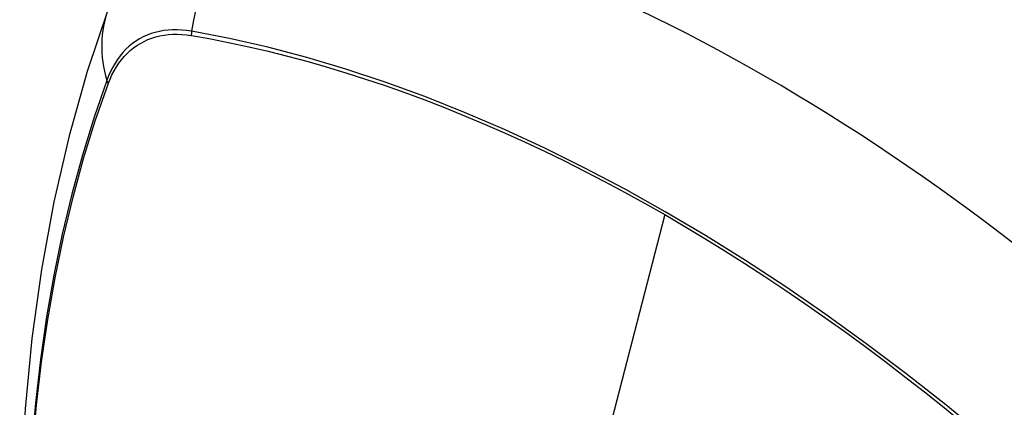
# Model space of a CAD drawing. Header units: inches. Extents: x 484 to 569.5, y 187.4 to 262.6.
# Tile 26 of 99: x 486.516 to 487.118, y 259.599 to 259.836. Entities that reach past the tile are written whole.
import ezdxf

# ---------------------------------------------------------------- set-up
doc = ezdxf.new("R2010")
doc.units = ezdxf.units.IN
doc.header["$MEASUREMENT"] = 0
doc.layers.add('Visible Edges(ANSI)', color=7, linetype='Continuous', lineweight=25)
doc.layers.add('Visible Tangent Edges(ANSI)', color=7, linetype='Continuous', lineweight=25)

msp = doc.modelspace()

# ---------------------------------------------------------------- linework, layer by layer
at = {"layer": 'Visible Edges(ANSI)', "flags": 128}
msp.add_lwpolyline([(486.57031, 259.84259), (486.55747, 259.80448), (486.54642, 259.76524), (486.53712, 259.72495), (486.52957, 259.68368), (486.52373, 259.64149), (486.51958, 259.59845), (486.51711, 259.55461), (486.51629, 259.51003), (486.5171, 259.46479), (486.51953, 259.41893), (486.52355, 259.37254), (486.52915, 259.32566), (486.53629, 259.27837), (486.54497, 259.23074), (486.55516, 259.18282), (486.56684, 259.1347)], dxfattribs=at)
at = {"layer": 'Visible Edges(ANSI)'}
msp.add_ellipse((486.97165, 258.73926), major_axis=(-0.64835, 1.12588), ratio=0.578093, start_param=5.16346, end_param=5.835982, dxfattribs=at)
at = {"layer": 'Visible Tangent Edges(ANSI)'}
for p, q in [((486.6211, 259.82647), (486.62144, 259.82642)), ((486.57025, 259.79671), (486.57037, 259.79703)), ((486.9102, 259.71708), (486.8623, 259.53127))]:
    msp.add_line(p, q, dxfattribs=at)
at = {"layer": 'Visible Tangent Edges(ANSI)', "flags": 128}
for points in [[(486.62125, 259.82904), (486.61829, 259.8295), (486.61538, 259.8298), (486.61251, 259.82995), (486.60969, 259.82995), (486.60693, 259.82979), (486.60422, 259.82947), (486.60158, 259.829), (486.599, 259.82838), (486.5965, 259.82761), (486.59406, 259.82668), (486.59171, 259.82561), (486.58943, 259.82439), (486.58724, 259.82302), (486.58514, 259.8215), (486.58312, 259.81985), (486.5812, 259.81805), (486.57938, 259.81611), (486.57765, 259.81405), (486.57602, 259.81185), (486.5745, 259.80952), (486.57308, 259.80707), (486.57176, 259.80449), (486.57056, 259.8018), (486.56947, 259.79899)], [(487.1299, 259.56067), (487.10593, 259.58115), (487.08179, 259.60095), (487.05751, 259.62005), (487.03312, 259.63843), (487.00864, 259.65607), (486.98411, 259.67295), (486.95955, 259.68905), (486.93501, 259.70436), (486.91049, 259.71887), (486.88596, 259.73259), (486.86142, 259.74553), (486.8369, 259.75768), (486.81242, 259.76901), (486.788, 259.77952), (486.76368, 259.78919), (486.73948, 259.798), (486.71544, 259.80595), (486.69158, 259.81304), (486.66792, 259.81925), (486.64448, 259.82458), (486.62125, 259.82904)], [(486.57037, 259.79703), (486.57146, 259.79975), (486.57265, 259.80236), (486.57396, 259.80485), (486.57536, 259.80723), (486.57686, 259.80948), (486.57846, 259.81161), (486.58016, 259.81362), (486.58195, 259.8155), (486.58383, 259.81725), (486.58581, 259.81886), (486.58786, 259.82034), (486.59001, 259.82167), (486.59223, 259.82287), (486.59453, 259.82392), (486.59691, 259.82483), (486.59936, 259.8256), (486.60187, 259.82623), (486.60445, 259.8267), (486.60709, 259.82703), (486.60979, 259.82722), (486.61255, 259.82725), (486.61535, 259.82714), (486.61821, 259.82688), (486.6211, 259.82647)], [(486.62144, 259.82642), (486.633, 259.82434), (486.64461, 259.82205), (486.65629, 259.81954), (486.66801, 259.81681), (486.67979, 259.81387), (486.69162, 259.8107), (486.70351, 259.80731), (486.71545, 259.80371), (486.72743, 259.79988), (486.73945, 259.79584), (486.75151, 259.79158), (486.76361, 259.78711), (486.77574, 259.78242), (486.7879, 259.77751), (486.80008, 259.77239), (486.81228, 259.76707), (486.8245, 259.76153), (486.83673, 259.75579), (486.84898, 259.74984), (486.86122, 259.74368), (486.87347, 259.73733), (486.88572, 259.73078), (486.89796, 259.72403), (486.9102, 259.71708)], [(486.56947, 259.79899), (486.5617, 259.7765), (486.55458, 259.75335), (486.54811, 259.72957), (486.5423, 259.70517), (486.53717, 259.68019), (486.53271, 259.65466), (486.52894, 259.6286), (486.52585, 259.60204), (486.52346, 259.57503), (486.52175, 259.5476), (486.52074, 259.51978), (486.52041, 259.49158), (486.52077, 259.46299), (486.52182, 259.43402), (486.52355, 259.4047), (486.52596, 259.37505), (486.52905, 259.34511), (486.53282, 259.31492), (486.53726, 259.28448), (486.54238, 259.2538), (486.54816, 259.22292)], [(486.5489, 259.22248), (486.5431, 259.25329), (486.53796, 259.28392), (486.5335, 259.3143), (486.52972, 259.34444), (486.52662, 259.37432), (486.52419, 259.40391), (486.52245, 259.43318), (486.5214, 259.46209), (486.52104, 259.4906), (486.52137, 259.51873), (486.52239, 259.54647), (486.5241, 259.57382), (486.52651, 259.60073), (486.52961, 259.62718), (486.5334, 259.65314), (486.53787, 259.67856), (486.54302, 259.70342), (486.54885, 259.72769), (486.55533, 259.75134), (486.56247, 259.77435), (486.57025, 259.79671)], [(486.9102, 259.71708), (486.92242, 259.70994), (486.93465, 259.7026), (486.94688, 259.69506), (486.95911, 259.68732), (486.97134, 259.67938), (486.98357, 259.67124), (486.99579, 259.6629), (487.008, 259.65437), (487.0202, 259.64565), (487.03238, 259.63674), (487.04453, 259.62765), (487.05666, 259.61837), (487.06876, 259.60891), (487.08083, 259.59927), (487.09286, 259.58946), (487.10485, 259.57948), (487.11679, 259.56933), (487.12869, 259.55902)]]:
    msp.add_lwpolyline(points, dxfattribs=at)
at = {"layer": 'Visible Tangent Edges(ANSI)'}
for centre, major_axis, ratio, start_param, end_param in [((486.70735, 259.81715), (-0.01999, -0.11641), 0.735728, 3.82822, 4.736579), ((486.68122, 259.80199), (-0.11091, 0.0406), 0.734358, 0, 0.495362), ((486.62843, 259.82805), (-0.00174, -0.00969), 0.735633, 4.742205, 5.005912), ((486.57878, 259.79924), (0.00925, -0.00335), 0.731254, 3.634308, 3.898015)]:
    msp.add_ellipse(centre, major_axis=major_axis, ratio=ratio, start_param=start_param, end_param=end_param, dxfattribs=at)

doc.saveas('drawing.dxf')
